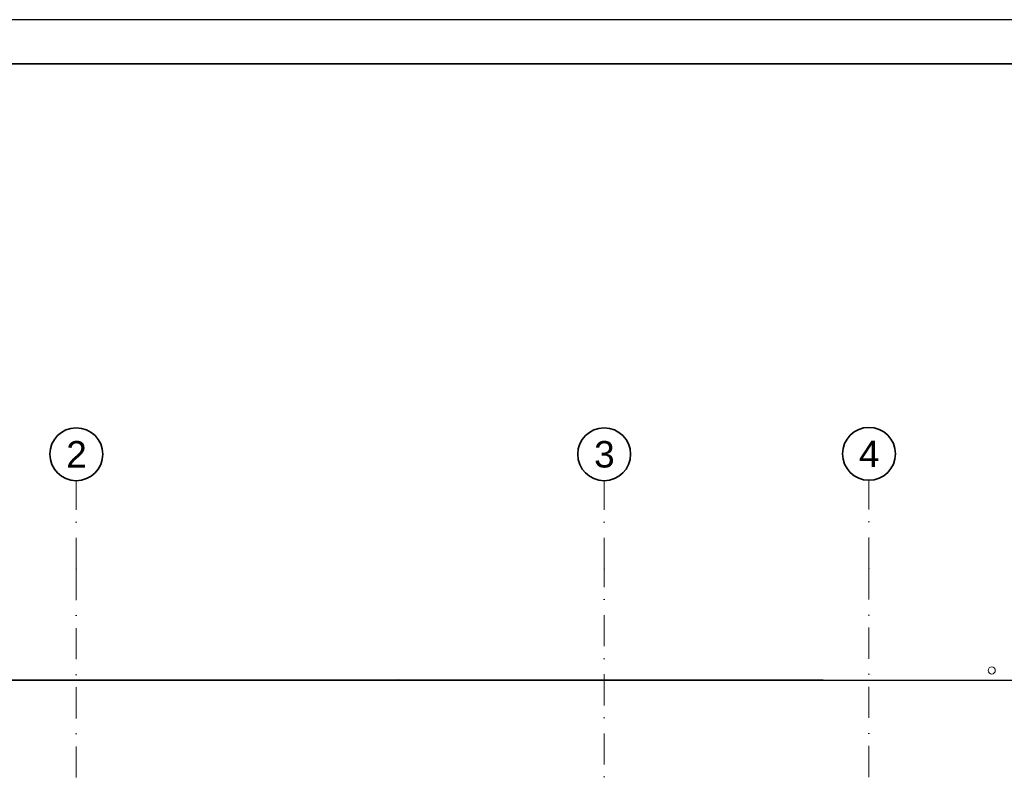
# Model space of a CAD drawing. Header units: millimetres. Extents: x 82175 to 237000, y 24756 to 471700.
# Tile 130 of 256: x 100669 to 111823, y 319859 to 328392. Entities that reach past the tile are written whole.
import ezdxf

# ---------------------------------------------------------------- set-up
doc = ezdxf.new("R2010")
doc.units = ezdxf.units.MM
doc.linetypes.add('Kropki i Kreski', pattern=[6.702778, 3.527778, -1.763889, 0, -1.411111])
doc.layers.add('CP_FRREF', color=251, linetype='Continuous', lineweight=35)
for name, color, linetype in [('CP_LINENORM', 253, 'Continuous'), ('Instalacje - Wod_Kan', 8, 'Continuous'), ('Konstrukcja - Dach', 8, 'Continuous'), ('Konstrukcja - Siatka mod', 8, 'Continuous'), ('z JAN', 8, 'Continuous')]:
    doc.layers.add(name, color=color, linetype=linetype)
doc.styles.add('STYL_AUTOMATYCZNY_1', font='arial.ttf')

msp = doc.modelspace()

# ---------------------------------------------------------------- linework, layer by layer
at = {"layer": 'CP_FRREF'}
msp.add_line((136675, 327892), (83675, 327892), dxfattribs=at)
at = {"layer": 'CP_LINENORM', "linetype": 'Continuous'}
msp.add_line((137175, 328392), (82175, 328392), dxfattribs=at)
at = {"layer": 'Instalacje - Wod_Kan', "color": 8, "linetype": 'Continuous', "lineweight": 20, "ltscale": 100, "flags": 128}
msp.add_lwpolyline([(111681, 321054, 0.414214), (111641, 321014, 0.414214), (111681, 320974, 0.414214), (111721, 321014, 0.414214)], format="xyb", close=True, dxfattribs=at)
at = {"layer": 'Konstrukcja - Dach', "color": 8, "linetype": 'Continuous', "lineweight": 13, "ltscale": 100, "flags": 128}
msp.add_lwpolyline([(95340, 320919), (119390, 320900)], dxfattribs=at)
at = {"layer": 'Konstrukcja - Siatka mod', "color": 8, "linetype": 'Kropki i Kreski', "lineweight": 13, "ltscale": 100}
for p, q in [((101310, 322165), (101310, 323165)), ((107290, 322165), (107290, 323165)), ((110290, 322170), (110290, 323170)), ((101310, 322165), (101310, 305200)), ((107290, 305200), (107290, 322165)), ((110290, 322170), (110290, 305200))]:
    msp.add_line(p, q, dxfattribs=at)
at = {"layer": 'Konstrukcja - Siatka mod', "color": 8, "linetype": 'Continuous', "lineweight": 35, "ltscale": 100}
for centre in [(101310, 323465), (107290, 323465), (110290, 323470)]:
    msp.add_circle(centre, 300, dxfattribs=at)
at = {"layer": 'Konstrukcja - Siatka mod', "color": 8, "linetype": 'Kropki i Kreski', "lineweight": 13, "ltscale": 100}
for p in [(101310, 322165), (101310, 322165), (107290, 322165), (107290, 322165), (110290, 322170), (110290, 322170)]:
    msp.add_point(p, dxfattribs=at)
at = {"layer": 'z JAN', "color": 8, "linetype": 'Continuous', "lineweight": 13, "ltscale": 100, "flags": 128}
msp.add_lwpolyline([(122660, 322781), (122660, 319359), (95340, 319359), (95340, 320900), (119270, 320900), (119270, 322781)], close=True, dxfattribs=at)

# ---------------------------------------------------------------- texts
at = {"layer": 'Konstrukcja - Siatka mod', "color": 8, "linetype": 'Continuous', "lineweight": 13, "char_height": 300, "attachment_point": 1, "style": 'STYL_AUTOMATYCZNY_1'}
for s, insert in [('\\A1;{\\pql;\\pt0;\\fArial|b0|i0|c238|p0;\\W1.000000;2}', (101196, 323615)), ('\\A1;{\\pql;\\pt0;\\fArial|b0|i0|c238|p0;\\W1.000000;3}', (107176, 323615)), ('\\A1;{\\pql;\\pt0;\\fArial|b0|i0|c238|p0;\\W1.000000;4}', (110176, 323620))]:
    msp.add_mtext(s, dxfattribs=dict(at, insert=insert))

doc.saveas('drawing.dxf')
